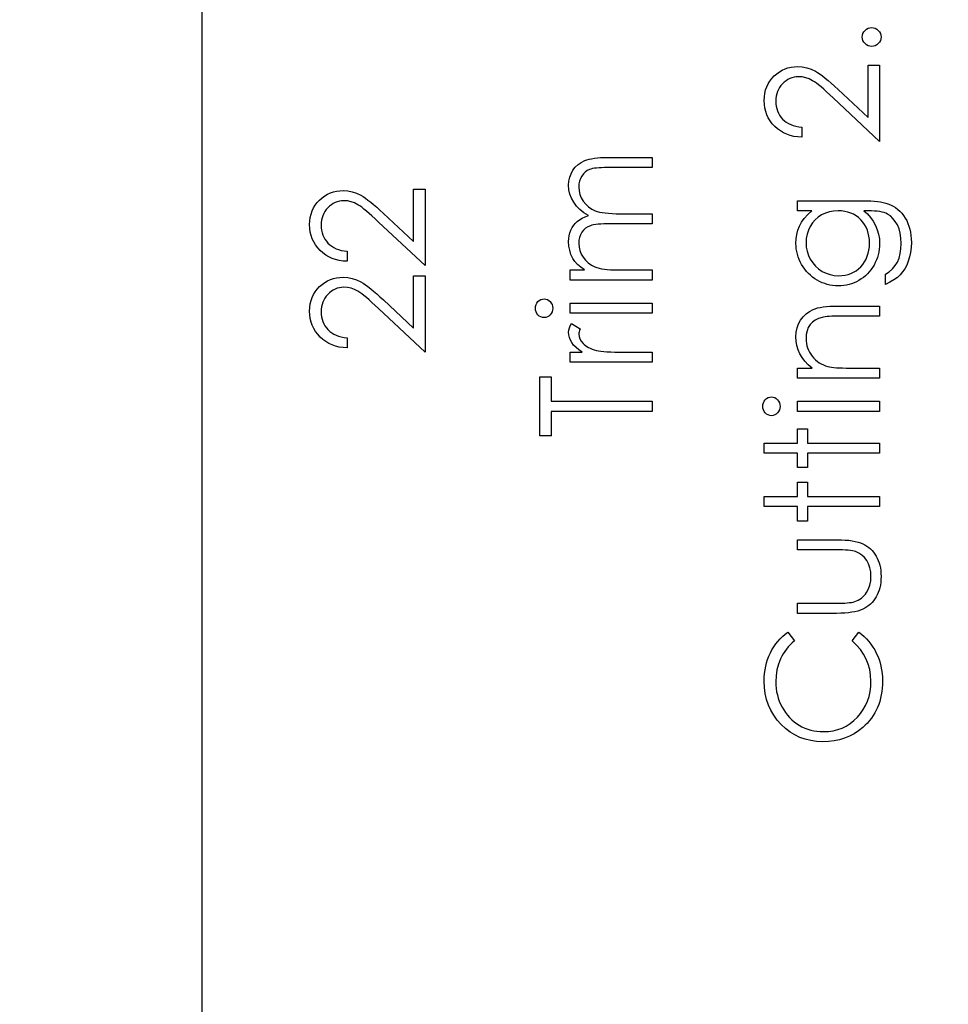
# Model space of a CAD drawing. Header units: inches. Extents: x -122 to 123, y -201 to 75.
# Tile 33 of 191: x -41.82 to -40.78, y 59.26 to 60.35. Entities that reach past the tile are written whole.
import ezdxf

# ---------------------------------------------------------------- set-up
doc = ezdxf.new("R2010")
doc.units = ezdxf.units.IN
doc.header["$MEASUREMENT"] = 0
doc.header["$PDSIZE"] = -1
doc.layers.add('DIMENSIONS', color=171, linetype='Continuous')
doc.layers.add('STATION_LINES', color=231, linetype='Continuous')
doc.styles.add('SLDTEXTSTYLE0', font='TXT', dxfattribs={"width": 0.75})
doc.dimstyles.new('SLDDIMSTYLE3', dxfattribs={"dimtxt": 0.125, "dimasz": 0.13, "dimexe": 0, "dimexo": 0.0625, "dimgap": 0.03125, "dimtad": 0, "dimtih": 1, "dimtoh": 1, "dimdec": 4, "dimrnd": 1e-09, "dimzin": 12, "dimdsep": 46, "dimtxsty": 'SLDTEXTSTYLE0', "dimsah": 1, "dimcen": 0.09, "dimadec": 0, "dimazin": 3, "dimtfac": 1, "dimtdec": 4, "dimtofl": 0, "dimtmove": 0, "dimatfit": 3, "dimfxl": 1, "dimfrac": 2, "dimtolj": 1, "dimtzin": 12, "dimarcsym": 0})

# ---------------------------------------------------------------- blocks, each defined once
blk = doc.blocks.new('_D_4')
at = {"layer": 'Defpoints', "color": 0}
for p in [(-44.7441, 62.6287), (-4.7428, 62.2104), (-44.7441, 58.2595), (-44.7441, 58.2595)]:
    blk.add_point(p, dxfattribs=at)
at = {"layer": 'DIMENSIONS', "color": 0, "lineweight": -2}
for p, q in [((-44.7441, 62.5662), (-44.7441, 58.2595)), ((-4.7428, 62.1479), (-4.7428, 58.2595)), ((-44.6141, 58.2595), (-24.2752, 58.2595)), ((-4.8728, 58.2595), (-23.6034, 58.2595))]:
    blk.add_line(p, q, dxfattribs=at)
at = {"layer": 'DIMENSIONS', "color": 0}
for points in [[(-44.6141, 58.2811), (-44.6141, 58.2378), (-44.7441, 58.2595)], [(-4.8728, 58.2378), (-4.8728, 58.2811), (-4.7428, 58.2595)]]:
    blk.add_solid(points, dxfattribs=at)
at = {"layer": 'DIMENSIONS', "color": 0, "insert": (-23.9393, 58.322), "char_height": 0.125, "attachment_point": 2, "style": 'SLDTEXTSTYLE0'}
blk.add_mtext('\\A1;(40.0013)', dxfattribs=at)

msp = doc.modelspace()

# ---------------------------------------------------------------- linework, layer by layer
at = {"color": 7, "linetype": 'Continuous', "flags": 128}
for points in [[(-40.87934, 60.32959), (-40.87914, 60.33166), (-40.87859, 60.33359), (-40.87764, 60.33535), (-40.87631, 60.33695), (-40.87471, 60.33827), (-40.87295, 60.33925), (-40.87103, 60.3398), (-40.86892, 60.34), (-40.86892, 60.34), (-40.86687, 60.3398), (-40.86494, 60.33925), (-40.86319, 60.33827), (-40.86159, 60.33695), (-40.86023, 60.33535), (-40.85928, 60.33359), (-40.85871, 60.33166), (-40.85851, 60.32959), (-40.85851, 60.32959), (-40.85871, 60.32751), (-40.85928, 60.3256), (-40.86023, 60.32383), (-40.86159, 60.32222), (-40.86319, 60.3209), (-40.86494, 60.31995), (-40.86687, 60.31937), (-40.86892, 60.31917), (-40.86892, 60.31917), (-40.87103, 60.31937), (-40.87295, 60.31995), (-40.87471, 60.3209), (-40.87631, 60.32222), (-40.87764, 60.32383), (-40.87859, 60.3256), (-40.87914, 60.32751), (-40.87934, 60.32959)], [(-40.94664, 60.22943), (-40.94665, 60.21821), (-40.94665, 60.21821), (-40.9511, 60.21851), (-40.95536, 60.21916), (-40.95939, 60.22014), (-40.96325, 60.22149), (-40.96688, 60.22317), (-40.97033, 60.22519), (-40.97356, 60.22757), (-40.97659, 60.2303), (-40.97935, 60.23328), (-40.98173, 60.23646), (-40.98373, 60.23979), (-40.98538, 60.24327), (-40.98666, 60.24695), (-40.98759, 60.25078), (-40.98814, 60.25479), (-40.98831, 60.25897), (-40.98831, 60.25897), (-40.98814, 60.26308), (-40.98761, 60.26701), (-40.98676, 60.27072), (-40.98553, 60.27425), (-40.98398, 60.27755), (-40.98208, 60.28066), (-40.97985, 60.28359), (-40.97725, 60.28629), (-40.97442, 60.28875), (-40.97146, 60.29085), (-40.96838, 60.29265), (-40.96518, 60.29413), (-40.96187, 60.29526), (-40.95841, 60.29608), (-40.95486, 60.29656), (-40.95115, 60.29673), (-40.95115, 60.29673), (-40.94595, 60.29641), (-40.94091, 60.29543), (-40.93605, 60.29383), (-40.93135, 60.29155), (-40.92894, 60.2901), (-40.92631, 60.28834), (-40.92348, 60.28629), (-40.92045, 60.28394), (-40.91722, 60.28126), (-40.91379, 60.2783), (-40.91016, 60.27502), (-40.90631, 60.27144), (-40.90631, 60.27144), (-40.87293, 60.24017), (-40.87293, 60.24017), (-40.87293, 60.29834), (-40.87293, 60.29834), (-40.86011, 60.29834), (-40.86011, 60.29834), (-40.86011, 60.2134), (-40.86011, 60.2134), (-40.91184, 60.26188), (-40.91184, 60.26188), (-40.91555, 60.26541), (-40.919, 60.26861), (-40.92221, 60.27149), (-40.92516, 60.27405), (-40.92789, 60.27628), (-40.93035, 60.2782), (-40.93257, 60.27978), (-40.93455, 60.28106), (-40.93831, 60.28301), (-40.94216, 60.28441), (-40.9461, 60.28524), (-40.95015, 60.28552), (-40.95015, 60.28552), (-40.95271, 60.28539), (-40.95516, 60.28501), (-40.95751, 60.28441), (-40.95979, 60.28356), (-40.962, 60.28244), (-40.96407, 60.28108), (-40.96608, 60.27951), (-40.96801, 60.27765), (-40.96976, 60.27562), (-40.97129, 60.2735), (-40.97256, 60.27127), (-40.97361, 60.26891), (-40.97444, 60.26643), (-40.97502, 60.26388), (-40.97537, 60.2612), (-40.97549, 60.2584), (-40.97549, 60.2584), (-40.97537, 60.25547), (-40.97502, 60.25266), (-40.97444, 60.24998), (-40.97359, 60.24743), (-40.97254, 60.245), (-40.97124, 60.2427), (-40.96971, 60.24052), (-40.96793, 60.23847), (-40.96593, 60.23659), (-40.96375, 60.23493), (-40.96137, 60.23348), (-40.95882, 60.23223), (-40.95606, 60.2312), (-40.95311, 60.2304), (-40.94998, 60.2298), (-40.94665, 60.22943)], [(-41.20396, 60.05955), (-41.20396, 60.07077), (-41.20396, 60.07077), (-41.18809, 60.07077), (-41.18809, 60.07077), (-41.1922, 60.07388), (-41.1957, 60.07703), (-41.19861, 60.08021), (-41.20094, 60.08344), (-41.20094, 60.08344), (-41.20296, 60.08797), (-41.20442, 60.09263), (-41.20527, 60.09739), (-41.20557, 60.10227), (-41.20557, 60.10227), (-41.20539, 60.10558), (-41.20492, 60.10878), (-41.20409, 60.11191), (-41.20294, 60.11494), (-41.20151, 60.11782), (-41.19988, 60.1204), (-41.19803, 60.12273), (-41.19598, 60.12476), (-41.19357, 60.12659), (-41.19067, 60.12831), (-41.18734, 60.12989), (-41.18351, 60.13134), (-41.18351, 60.13134), (-41.18614, 60.13285), (-41.18859, 60.13445), (-41.19089, 60.13615), (-41.19302, 60.13793), (-41.195, 60.13981), (-41.19683, 60.14176), (-41.19848, 60.14381), (-41.19996, 60.14597), (-41.20241, 60.15042), (-41.20417, 60.15508), (-41.20522, 60.15986), (-41.20557, 60.16485), (-41.20557, 60.16485), (-41.20527, 60.16943), (-41.20439, 60.17374), (-41.20291, 60.17777), (-41.20083, 60.18152), (-41.19823, 60.1849), (-41.19515, 60.18783), (-41.1916, 60.19029), (-41.18759, 60.19227), (-41.18534, 60.19309), (-41.18281, 60.19379), (-41.18, 60.19439), (-41.17695, 60.1949), (-41.17364, 60.19527), (-41.17006, 60.19555), (-41.1662, 60.19572), (-41.1621, 60.19577), (-41.1621, 60.19577), (-41.11262, 60.19577), (-41.11262, 60.19577), (-41.11262, 60.18455), (-41.11262, 60.18455), (-41.16215, 60.18455), (-41.16215, 60.18455), (-41.16565, 60.18453), (-41.16888, 60.18443), (-41.17181, 60.18425), (-41.17447, 60.18403), (-41.17685, 60.18373), (-41.17892, 60.18335), (-41.18073, 60.18293), (-41.18223, 60.18243), (-41.18483, 60.18117), (-41.18716, 60.17955), (-41.18922, 60.17754), (-41.19102, 60.17516), (-41.19247, 60.17248), (-41.19352, 60.16953), (-41.19415, 60.16635), (-41.19435, 60.16289), (-41.19435, 60.16289), (-41.19402, 60.15866), (-41.1931, 60.15463), (-41.19152, 60.15075), (-41.18934, 60.14707), (-41.18664, 60.14371), (-41.18351, 60.14086), (-41.17995, 60.13848), (-41.176, 60.13658), (-41.17374, 60.1358), (-41.17114, 60.13512), (-41.16818, 60.13457), (-41.16485, 60.1341), (-41.16122, 60.13375), (-41.15722, 60.13347), (-41.15286, 60.13332), (-41.14815, 60.13327), (-41.14815, 60.13327), (-41.11262, 60.13327), (-41.11262, 60.13327), (-41.11262, 60.12205), (-41.11262, 60.12205), (-41.15907, 60.12205), (-41.15907, 60.12205), (-41.163, 60.12203), (-41.16663, 60.12193), (-41.16991, 60.12175), (-41.17287, 60.12153), (-41.17549, 60.12123), (-41.17777, 60.12088), (-41.17975, 60.12045), (-41.18138, 60.11995), (-41.18418, 60.11872), (-41.18669, 60.1171), (-41.18889, 60.11507), (-41.19082, 60.11266), (-41.19237, 60.10996), (-41.19347, 60.10698), (-41.19412, 60.10377), (-41.19435, 60.10032), (-41.19435, 60.10032), (-41.19405, 60.09626), (-41.19312, 60.09233), (-41.1916, 60.08853), (-41.18947, 60.08487), (-41.18681, 60.08151), (-41.18373, 60.07861), (-41.18025, 60.07618), (-41.17635, 60.07423), (-41.17414, 60.07343), (-41.17166, 60.07272), (-41.16891, 60.07212), (-41.16588, 60.07165), (-41.1626, 60.07125), (-41.15902, 60.071), (-41.15519, 60.07082), (-41.15106, 60.07077), (-41.15106, 60.07077), (-41.11262, 60.07077), (-41.11262, 60.07077), (-41.11262, 60.05955), (-41.11262, 60.05955), (-41.20396, 60.05955)], [(-41.45165, 60.09161), (-41.45167, 60.08039), (-41.45167, 60.08039), (-41.45613, 60.08069), (-41.46038, 60.08134), (-41.46441, 60.08232), (-41.46827, 60.08367), (-41.4719, 60.08535), (-41.47536, 60.08737), (-41.47859, 60.08975), (-41.48162, 60.09248), (-41.48437, 60.09546), (-41.48675, 60.09864), (-41.48875, 60.10197), (-41.49041, 60.10545), (-41.49168, 60.10913), (-41.49261, 60.11296), (-41.49316, 60.11697), (-41.49334, 60.12115), (-41.49334, 60.12115), (-41.49316, 60.12526), (-41.49263, 60.12919), (-41.49178, 60.1329), (-41.49056, 60.13643), (-41.489, 60.13973), (-41.4871, 60.14284), (-41.48487, 60.14577), (-41.48227, 60.14847), (-41.47944, 60.15093), (-41.47648, 60.15303), (-41.4734, 60.15483), (-41.4702, 60.15631), (-41.46689, 60.15744), (-41.46344, 60.15826), (-41.45988, 60.15874), (-41.45618, 60.15891), (-41.45618, 60.15891), (-41.45097, 60.15859), (-41.44593, 60.15761), (-41.44108, 60.15601), (-41.43637, 60.15373), (-41.43397, 60.15228), (-41.43134, 60.15052), (-41.42851, 60.14847), (-41.42548, 60.14612), (-41.42225, 60.14344), (-41.41882, 60.14048), (-41.41518, 60.1372), (-41.41133, 60.13362), (-41.41133, 60.13362), (-41.37795, 60.10235), (-41.37795, 60.10235), (-41.37795, 60.16052), (-41.37795, 60.16052), (-41.36513, 60.16052), (-41.36513, 60.16052), (-41.36513, 60.07558), (-41.36513, 60.07558), (-41.41686, 60.12406), (-41.41686, 60.12406), (-41.42057, 60.12759), (-41.42402, 60.13079), (-41.42723, 60.13367), (-41.43018, 60.13623), (-41.43291, 60.13846), (-41.43537, 60.14038), (-41.4376, 60.14196), (-41.43957, 60.14324), (-41.44333, 60.14519), (-41.44719, 60.14659), (-41.45112, 60.14742), (-41.45517, 60.14769), (-41.45517, 60.14769), (-41.45773, 60.14757), (-41.46018, 60.14719), (-41.46254, 60.14659), (-41.46481, 60.14574), (-41.46702, 60.14462), (-41.4691, 60.14326), (-41.4711, 60.14169), (-41.47303, 60.13983), (-41.47478, 60.1378), (-41.47631, 60.13568), (-41.47758, 60.13345), (-41.47864, 60.13109), (-41.47946, 60.12861), (-41.48004, 60.12606), (-41.48039, 60.12338), (-41.48051, 60.12058), (-41.48051, 60.12058), (-41.48039, 60.11765), (-41.48004, 60.11484), (-41.47946, 60.11216), (-41.47861, 60.10961), (-41.47756, 60.10718), (-41.47626, 60.10488), (-41.47473, 60.1027), (-41.47295, 60.10064), (-41.47095, 60.09877), (-41.46877, 60.09711), (-41.46639, 60.09566), (-41.46384, 60.09441), (-41.46108, 60.09338), (-41.45813, 60.09258), (-41.455, 60.09198), (-41.45167, 60.09161)], [(-40.95144, 60.13648), (-40.95145, 60.14769), (-40.95145, 60.14769), (-40.87896, 60.14769), (-40.87896, 60.14769), (-40.87433, 60.14764), (-40.87002, 60.14749), (-40.86604, 60.14722), (-40.86239, 60.14687), (-40.85903, 60.14639), (-40.85603, 60.14582), (-40.85332, 60.14514), (-40.85094, 60.14436), (-40.85094, 60.14436), (-40.84789, 60.14311), (-40.84503, 60.14166), (-40.84235, 60.14001), (-40.83985, 60.13813), (-40.83752, 60.13603), (-40.83537, 60.13375), (-40.83341, 60.13124), (-40.83164, 60.12851), (-40.83003, 60.12563), (-40.82866, 60.1226), (-40.82751, 60.11942), (-40.82655, 60.11609), (-40.8258, 60.11264), (-40.82528, 60.10903), (-40.82495, 60.10528), (-40.82485, 60.1014), (-40.82485, 60.1014), (-40.82505, 60.09574), (-40.82568, 60.09038), (-40.82673, 60.0853), (-40.82821, 60.08051), (-40.83003, 60.07611), (-40.83214, 60.07212), (-40.83452, 60.06859), (-40.8372, 60.06546), (-40.84035, 60.06261), (-40.84413, 60.05988), (-40.84859, 60.05725), (-40.8537, 60.05475), (-40.8537, 60.05475), (-40.8537, 60.06596), (-40.8537, 60.06596), (-40.84949, 60.06879), (-40.84588, 60.07202), (-40.84286, 60.07563), (-40.8404, 60.07961), (-40.8385, 60.08404), (-40.83715, 60.08898), (-40.83634, 60.09438), (-40.83607, 60.10032), (-40.83607, 60.10032), (-40.83634, 60.10618), (-40.83715, 60.11156), (-40.8385, 60.11647), (-40.8404, 60.1209), (-40.8427, 60.12481), (-40.84526, 60.12811), (-40.84811, 60.13079), (-40.85124, 60.1329), (-40.85302, 60.13375), (-40.85505, 60.13447), (-40.85735, 60.13507), (-40.85991, 60.13558), (-40.86276, 60.13598), (-40.86587, 60.13625), (-40.86925, 60.13643), (-40.87288, 60.13648), (-40.87288, 60.13648), (-40.87761, 60.13648), (-40.87761, 60.13648), (-40.87363, 60.13297), (-40.87012, 60.12912), (-40.86714, 60.12488), (-40.86464, 60.12028), (-40.86266, 60.11542), (-40.86123, 60.11041), (-40.86038, 60.10528), (-40.86011, 60.09997), (-40.86011, 60.09997), (-40.86021, 60.09684), (-40.86048, 60.09376), (-40.86098, 60.09073), (-40.86166, 60.08775), (-40.86254, 60.08482), (-40.86359, 60.08194), (-40.86487, 60.07909), (-40.86632, 60.07631), (-40.86795, 60.07363), (-40.8697, 60.0711), (-40.87158, 60.06872), (-40.8736, 60.06649), (-40.87576, 60.06444), (-40.87804, 60.06253), (-40.88047, 60.06078), (-40.88302, 60.05918), (-40.88567, 60.05778), (-40.8884, 60.05655), (-40.89118, 60.0555), (-40.89404, 60.05465), (-40.89694, 60.054), (-40.89992, 60.05352), (-40.90298, 60.05324), (-40.90608, 60.05314), (-40.90608, 60.05314), (-40.90919, 60.05324), (-40.91227, 60.05354), (-40.91527, 60.05402), (-40.91823, 60.05472), (-40.92113, 60.0556), (-40.92398, 60.05667), (-40.92676, 60.05795), (-40.92952, 60.05943), (-40.93217, 60.06108), (-40.93468, 60.06288), (-40.93703, 60.06484), (-40.93926, 60.06694), (-40.94134, 60.06919), (-40.94327, 60.0716), (-40.94507, 60.07415), (-40.94672, 60.07686), (-40.9482, 60.07966), (-40.9495, 60.08249), (-40.95058, 60.08537), (-40.95148, 60.08827), (-40.95215, 60.09123), (-40.95266, 60.09423), (-40.95296, 60.09726), (-40.95306, 60.10032), (-40.95306, 60.10032), (-40.95281, 60.10535), (-40.95208, 60.11021), (-40.95088, 60.11489), (-40.94918, 60.1194), (-40.94687, 60.12378), (-40.94382, 60.12811), (-40.94001, 60.13232), (-40.93548, 60.13648), (-40.93548, 60.13648), (-40.95145, 60.13648)], [(-40.94183, 60.10122), (-40.94154, 60.09631), (-40.94064, 60.09158), (-40.93916, 60.08705), (-40.93708, 60.08267), (-40.93445, 60.07861), (-40.93137, 60.07503), (-40.92784, 60.0719), (-40.92386, 60.06922), (-40.91955, 60.06709), (-40.91507, 60.06559), (-40.91044, 60.06466), (-40.90563, 60.06436), (-40.90563, 60.06436), (-40.902, 60.06451), (-40.89852, 60.06499), (-40.89519, 60.06579), (-40.89203, 60.06689), (-40.88905, 60.06829), (-40.88622, 60.07002), (-40.88355, 60.07207), (-40.88104, 60.07443), (-40.87876, 60.07703), (-40.87678, 60.07984), (-40.87513, 60.08284), (-40.87375, 60.086), (-40.8727, 60.08935), (-40.87193, 60.09291), (-40.87148, 60.09664), (-40.87133, 60.10054), (-40.87133, 60.10054), (-40.87148, 60.1045), (-40.87193, 60.10826), (-40.87268, 60.11181), (-40.87373, 60.11517), (-40.87508, 60.11832), (-40.87676, 60.12128), (-40.87871, 60.12406), (-40.88097, 60.12661), (-40.88347, 60.12891), (-40.88617, 60.13092), (-40.88905, 60.13262), (-40.89211, 60.13402), (-40.89536, 60.1351), (-40.89882, 60.13585), (-40.90245, 60.13633), (-40.90628, 60.13648), (-40.90628, 60.13648), (-40.91126, 60.1362), (-40.91595, 60.13535), (-40.92038, 60.13392), (-40.92454, 60.13194), (-40.92834, 60.12944), (-40.9317, 60.12646), (-40.93468, 60.12303), (-40.93721, 60.1191), (-40.93923, 60.11487), (-40.94069, 60.11049), (-40.94154, 60.10593), (-40.94184, 60.10122)], [(-41.45165, 59.99545), (-41.45167, 59.98423), (-41.45167, 59.98423), (-41.45613, 59.98453), (-41.46038, 59.98518), (-41.46441, 59.98616), (-41.46827, 59.98751), (-41.4719, 59.98919), (-41.47536, 59.99122), (-41.47859, 59.9936), (-41.48162, 59.99633), (-41.48437, 59.99931), (-41.48675, 60.00249), (-41.48875, 60.00582), (-41.49041, 60.0093), (-41.49168, 60.01298), (-41.49261, 60.01681), (-41.49316, 60.02082), (-41.49334, 60.025), (-41.49334, 60.025), (-41.49316, 60.02911), (-41.49263, 60.03304), (-41.49178, 60.03674), (-41.49056, 60.04027), (-41.489, 60.04358), (-41.4871, 60.04668), (-41.48487, 60.04961), (-41.48227, 60.05232), (-41.47944, 60.05477), (-41.47648, 60.05687), (-41.4734, 60.05868), (-41.4702, 60.06015), (-41.46689, 60.06128), (-41.46344, 60.06211), (-41.45988, 60.06258), (-41.45618, 60.06276), (-41.45618, 60.06276), (-41.45097, 60.06243), (-41.44593, 60.06146), (-41.44108, 60.05985), (-41.43637, 60.05758), (-41.43397, 60.05612), (-41.43134, 60.05437), (-41.42851, 60.05232), (-41.42548, 60.04996), (-41.42225, 60.04728), (-41.41882, 60.04433), (-41.41518, 60.04105), (-41.41133, 60.03747), (-41.41133, 60.03747), (-41.37795, 60.00619), (-41.37795, 60.00619), (-41.37795, 60.06436), (-41.37795, 60.06436), (-41.36513, 60.06436), (-41.36513, 60.06436), (-41.36513, 59.97943), (-41.36513, 59.97943), (-41.41686, 60.0279), (-41.41686, 60.0279), (-41.42057, 60.03143), (-41.42402, 60.03464), (-41.42723, 60.03752), (-41.43018, 60.04007), (-41.43291, 60.0423), (-41.43537, 60.04423), (-41.4376, 60.04581), (-41.43957, 60.04708), (-41.44333, 60.04904), (-41.44719, 60.05044), (-41.45112, 60.05127), (-41.45517, 60.05154), (-41.45517, 60.05154), (-41.45773, 60.05142), (-41.46018, 60.05104), (-41.46254, 60.05044), (-41.46481, 60.04959), (-41.46702, 60.04846), (-41.4691, 60.04711), (-41.4711, 60.04553), (-41.47303, 60.04368), (-41.47478, 60.04165), (-41.47631, 60.03952), (-41.47758, 60.03729), (-41.47864, 60.03494), (-41.47946, 60.03246), (-41.48004, 60.02991), (-41.48039, 60.02723), (-41.48051, 60.02442), (-41.48051, 60.02442), (-41.48039, 60.02149), (-41.48004, 60.01869), (-41.47946, 60.01601), (-41.47861, 60.01346), (-41.47756, 60.01103), (-41.47626, 60.00872), (-41.47473, 60.00654), (-41.47295, 60.00449), (-41.47095, 60.00261), (-41.46877, 60.00096), (-41.46639, 59.99951), (-41.46384, 59.99826), (-41.46108, 59.99723), (-41.45813, 59.99643), (-41.455, 59.99583), (-41.45167, 59.99545)], [(-41.24241, 60.02825), (-41.24225, 60.03033), (-41.24173, 60.03226), (-41.24082, 60.03404), (-41.2396, 60.03564), (-41.23812, 60.03699), (-41.23647, 60.03794), (-41.23469, 60.03852), (-41.23276, 60.03872), (-41.23276, 60.03872), (-41.23088, 60.03852), (-41.22913, 60.03794), (-41.2275, 60.03699), (-41.22603, 60.03564), (-41.2248, 60.03404), (-41.2239, 60.03226), (-41.22337, 60.03033), (-41.2232, 60.02825), (-41.2232, 60.02825), (-41.22337, 60.0262), (-41.2239, 60.02432), (-41.2248, 60.02254), (-41.22603, 60.02094), (-41.2275, 60.01962), (-41.22913, 60.01866), (-41.23088, 60.01809), (-41.23276, 60.01789), (-41.23276, 60.01789), (-41.23469, 60.01809), (-41.23647, 60.01866), (-41.23812, 60.01962), (-41.2396, 60.02094), (-41.24082, 60.02254), (-41.24173, 60.02432), (-41.24225, 60.0262), (-41.24243, 60.02825)], [(-41.20396, 60.02269), (-41.20396, 60.03391), (-41.20396, 60.03391), (-41.11262, 60.03391), (-41.11262, 60.03391), (-41.11262, 60.02269), (-41.11262, 60.02269), (-41.20396, 60.02269)], [(-40.95144, 59.95058), (-40.95145, 59.9618), (-40.95145, 59.9618), (-40.93498, 59.9618), (-40.93498, 59.9618), (-40.93938, 59.96548), (-40.94314, 59.96933), (-40.94627, 59.97339), (-40.94875, 59.97765), (-40.95063, 59.98208), (-40.95198, 59.98671), (-40.95278, 59.99155), (-40.95306, 59.99655), (-40.95306, 59.99655), (-40.95273, 60.00161), (-40.95175, 60.00637), (-40.95015, 60.01083), (-40.9479, 60.01498), (-40.94509, 60.01874), (-40.94184, 60.02199), (-40.93816, 60.0247), (-40.934, 60.02688), (-40.93165, 60.02778), (-40.92902, 60.02855), (-40.92606, 60.02921), (-40.92281, 60.02976), (-40.91925, 60.03016), (-40.9154, 60.03046), (-40.91121, 60.03066), (-40.90676, 60.03071), (-40.90676, 60.03071), (-40.86011, 60.03071), (-40.86011, 60.03071), (-40.86011, 60.01949), (-40.86011, 60.01949), (-40.90308, 60.01949), (-40.90308, 60.01949), (-40.90681, 60.01946), (-40.91021, 60.01941), (-40.91329, 60.01931), (-40.91605, 60.01916), (-40.9185, 60.01896), (-40.9206, 60.01874), (-40.92241, 60.01846), (-40.92386, 60.01816), (-40.92386, 60.01816), (-40.92807, 60.01689), (-40.9317, 60.01511), (-40.9348, 60.01285), (-40.93733, 60.01012), (-40.93931, 60.00692), (-40.94071, 60.00326), (-40.94156, 59.99916), (-40.94184, 59.9946), (-40.94184, 59.9946), (-40.94174, 59.9919), (-40.94141, 59.98927), (-40.94086, 59.98669), (-40.94009, 59.98421), (-40.93911, 59.98178), (-40.93793, 59.97943), (-40.9365, 59.97715), (-40.93488, 59.97494), (-40.93307, 59.97287), (-40.9312, 59.97099), (-40.92919, 59.96928), (-40.92709, 59.96776), (-40.92489, 59.96643), (-40.92258, 59.96528), (-40.92015, 59.9643), (-40.91765, 59.96353), (-40.91765, 59.96353), (-40.9158, 59.96312), (-40.91359, 59.96277), (-40.91106, 59.96247), (-40.90816, 59.96222), (-40.90493, 59.96205), (-40.90135, 59.9619), (-40.89742, 59.96182), (-40.89314, 59.9618), (-40.89314, 59.9618), (-40.86011, 59.9618), (-40.86011, 59.9618), (-40.86011, 59.95058), (-40.86011, 59.95058), (-40.95145, 59.95058)], [(-41.20396, 59.96821), (-41.20396, 59.97943), (-41.20396, 59.97943), (-41.19052, 59.97943), (-41.19052, 59.97943), (-41.19422, 59.98198), (-41.19738, 59.98461), (-41.19998, 59.98729), (-41.20204, 59.99004), (-41.20359, 59.99287), (-41.20469, 59.99578), (-41.20534, 59.99871), (-41.20557, 60.00171), (-41.20557, 60.00171), (-41.20537, 60.00404), (-41.20479, 60.00644), (-41.20381, 60.00892), (-41.20244, 60.01148), (-41.20244, 60.01148), (-41.19272, 60.00532), (-41.19272, 60.00532), (-41.19342, 60.00369), (-41.19395, 60.00219), (-41.19425, 60.00081), (-41.19435, 59.99958), (-41.19435, 59.99958), (-41.19405, 59.9969), (-41.19315, 59.99425), (-41.19167, 59.99167), (-41.18957, 59.98912), (-41.18829, 59.98789), (-41.18684, 59.98674), (-41.18521, 59.98569), (-41.18343, 59.98468), (-41.1815, 59.98376), (-41.17938, 59.98291), (-41.1771, 59.98213), (-41.17467, 59.98143), (-41.17467, 59.98143), (-41.17249, 59.98095), (-41.16979, 59.98055), (-41.16663, 59.9802), (-41.16295, 59.97993), (-41.15879, 59.9797), (-41.15411, 59.97955), (-41.14898, 59.97945), (-41.14332, 59.97943), (-41.14332, 59.97943), (-41.11262, 59.97943), (-41.11262, 59.97943), (-41.11262, 59.96821), (-41.11262, 59.96821), (-41.20396, 59.96821)], [(-41.22478, 59.88648), (-41.23762, 59.88648), (-41.23762, 59.88648), (-41.23762, 59.95218), (-41.23762, 59.95218), (-41.2248, 59.95218), (-41.2248, 59.95218), (-41.2248, 59.92494), (-41.2248, 59.92494), (-41.11262, 59.92494), (-41.11262, 59.92494), (-41.11262, 59.91372), (-41.11262, 59.91372), (-41.2248, 59.91372), (-41.2248, 59.91372), (-41.2248, 59.88648)], [(-40.98991, 59.91928), (-40.98974, 59.92136), (-40.98921, 59.92329), (-40.98831, 59.92506), (-40.98709, 59.92667), (-40.98561, 59.92802), (-40.98396, 59.92897), (-40.98218, 59.92955), (-40.98025, 59.92975), (-40.98025, 59.92975), (-40.97837, 59.92955), (-40.97662, 59.92897), (-40.97499, 59.92802), (-40.97351, 59.92667), (-40.97229, 59.92506), (-40.97139, 59.92329), (-40.97086, 59.92136), (-40.97068, 59.91928), (-40.97068, 59.91928), (-40.97086, 59.91723), (-40.97139, 59.91535), (-40.97229, 59.91357), (-40.97351, 59.91197), (-40.97499, 59.91064), (-40.97662, 59.90969), (-40.97837, 59.90911), (-40.98025, 59.90891), (-40.98025, 59.90891), (-40.98218, 59.90911), (-40.98396, 59.90969), (-40.98561, 59.91064), (-40.98709, 59.91197), (-40.98831, 59.91357), (-40.98921, 59.91535), (-40.98974, 59.91723), (-40.98992, 59.91928)], [(-40.95144, 59.91372), (-40.95145, 59.92494), (-40.95145, 59.92494), (-40.86011, 59.92494), (-40.86011, 59.92494), (-40.86011, 59.91372), (-40.86011, 59.91372), (-40.95145, 59.91372)], [(-40.9883, 59.86725), (-40.98831, 59.87846), (-40.98831, 59.87846), (-40.95145, 59.87846), (-40.95145, 59.87846), (-40.95145, 59.89449), (-40.95145, 59.89449), (-40.94024, 59.89449), (-40.94024, 59.89449), (-40.94024, 59.87846), (-40.94024, 59.87846), (-40.86011, 59.87846), (-40.86011, 59.87846), (-40.86011, 59.86725), (-40.86011, 59.86725), (-40.94024, 59.86725), (-40.94024, 59.86725), (-40.94024, 59.85122), (-40.94024, 59.85122), (-40.95145, 59.85122), (-40.95145, 59.85122), (-40.95145, 59.86725), (-40.95145, 59.86725), (-40.98831, 59.86725)], [(-40.9883, 59.80795), (-40.98831, 59.81917), (-40.98831, 59.81917), (-40.95145, 59.81917), (-40.95145, 59.81917), (-40.95145, 59.83519), (-40.95145, 59.83519), (-40.94024, 59.83519), (-40.94024, 59.83519), (-40.94024, 59.81917), (-40.94024, 59.81917), (-40.86011, 59.81917), (-40.86011, 59.81917), (-40.86011, 59.80795), (-40.86011, 59.80795), (-40.94024, 59.80795), (-40.94024, 59.80795), (-40.94024, 59.79193), (-40.94024, 59.79193), (-40.95145, 59.79193), (-40.95145, 59.79193), (-40.95145, 59.80795), (-40.95145, 59.80795), (-40.98831, 59.80795)], [(-40.95144, 59.68936), (-40.95145, 59.70058), (-40.95145, 59.70058), (-40.90909, 59.70058), (-40.90909, 59.70058), (-40.90536, 59.7006), (-40.90195, 59.70068), (-40.89882, 59.70083), (-40.89599, 59.70103), (-40.89349, 59.70128), (-40.89126, 59.70158), (-40.88935, 59.70193), (-40.88773, 59.70236), (-40.88773, 59.70236), (-40.8857, 59.70311), (-40.88377, 59.70399), (-40.88197, 59.70504), (-40.88026, 59.70621), (-40.87866, 59.70757), (-40.87718, 59.70907), (-40.87581, 59.7107), (-40.87456, 59.7125), (-40.87245, 59.71643), (-40.87092, 59.72074), (-40.87002, 59.72539), (-40.86972, 59.7304), (-40.86972, 59.7304), (-40.87002, 59.73541), (-40.8709, 59.74002), (-40.87238, 59.74422), (-40.87443, 59.74803), (-40.87696, 59.75136), (-40.87989, 59.75414), (-40.88317, 59.75637), (-40.88683, 59.75802), (-40.88683, 59.75802), (-40.88833, 59.75845), (-40.89018, 59.75882), (-40.89241, 59.75915), (-40.89501, 59.75942), (-40.89799, 59.75962), (-40.90132, 59.75975), (-40.90503, 59.75985), (-40.90909, 59.75987), (-40.90909, 59.75987), (-40.95145, 59.75987), (-40.95145, 59.75987), (-40.95145, 59.77109), (-40.95145, 59.77109), (-40.90698, 59.77109), (-40.90698, 59.77109), (-40.90245, 59.77102), (-40.89819, 59.77082), (-40.89421, 59.77047), (-40.89053, 59.76997), (-40.88715, 59.76934), (-40.88407, 59.76856), (-40.88127, 59.76764), (-40.87874, 59.76659), (-40.87643, 59.76538), (-40.87426, 59.76406), (-40.8722, 59.76255), (-40.87027, 59.76095), (-40.8685, 59.75917), (-40.86682, 59.75727), (-40.86529, 59.75522), (-40.86389, 59.75301), (-40.86264, 59.75068), (-40.86153, 59.74821), (-40.86061, 59.74558), (-40.85986, 59.74282), (-40.85926, 59.73989), (-40.85883, 59.73684), (-40.85858, 59.73366), (-40.85851, 59.7303), (-40.85851, 59.7303), (-40.85858, 59.72697), (-40.85883, 59.72377), (-40.85926, 59.72071), (-40.85986, 59.71778), (-40.86061, 59.715), (-40.86153, 59.71237), (-40.86264, 59.70987), (-40.86389, 59.70752), (-40.86529, 59.70531), (-40.86684, 59.70323), (-40.8685, 59.70131), (-40.8703, 59.69953), (-40.87225, 59.6979), (-40.87433, 59.69642), (-40.87653, 59.69507), (-40.87886, 59.69387), (-40.88142, 59.69282), (-40.88427, 59.69189), (-40.88745, 59.69111), (-40.89091, 59.69049), (-40.89469, 59.68999), (-40.89874, 59.68964), (-40.90313, 59.68944), (-40.90781, 59.68936), (-40.90781, 59.68936), (-40.95145, 59.68936)], [(-40.96216, 59.66853), (-40.95466, 59.65871), (-40.95466, 59.65871), (-40.95714, 59.65658), (-40.95947, 59.65436), (-40.96165, 59.65203), (-40.96367, 59.6496), (-40.96553, 59.64704), (-40.96725, 59.64441), (-40.96881, 59.64166), (-40.97021, 59.63881), (-40.97251, 59.63285), (-40.97417, 59.62661), (-40.97517, 59.6201), (-40.97549, 59.61329), (-40.97549, 59.61329), (-40.97539, 59.60953), (-40.97504, 59.60583), (-40.97449, 59.6022), (-40.97371, 59.59867), (-40.97271, 59.59516), (-40.97151, 59.59176), (-40.97006, 59.58843), (-40.96841, 59.58514), (-40.96655, 59.58199), (-40.96455, 59.57904), (-40.9624, 59.57626), (-40.96009, 59.57365), (-40.95764, 59.57122), (-40.95503, 59.56899), (-40.95228, 59.56694), (-40.94938, 59.56506), (-40.94635, 59.56339), (-40.94322, 59.56196), (-40.93999, 59.56073), (-40.93666, 59.55973), (-40.93325, 59.55895), (-40.92977, 59.5584), (-40.92616, 59.55805), (-40.92248, 59.55795), (-40.92248, 59.55795), (-40.91695, 59.5582), (-40.91167, 59.55895), (-40.90661, 59.56018), (-40.90177, 59.56193), (-40.89719, 59.56416), (-40.89284, 59.56692), (-40.8887, 59.57015), (-40.88482, 59.57388), (-40.88129, 59.57798), (-40.87821, 59.58237), (-40.87563, 59.587), (-40.8735, 59.59188), (-40.87185, 59.59704), (-40.87067, 59.60245), (-40.86995, 59.60813), (-40.86972, 59.61407), (-40.86972, 59.61407), (-40.87005, 59.6206), (-40.87103, 59.62686), (-40.87265, 59.63285), (-40.87493, 59.63858), (-40.87786, 59.64401), (-40.88144, 59.6492), (-40.88567, 59.65408), (-40.89056, 59.65871), (-40.89056, 59.65871), (-40.88312, 59.66853), (-40.88312, 59.66853), (-40.88009, 59.66612), (-40.87721, 59.66357), (-40.87453, 59.66089), (-40.87203, 59.65806), (-40.8697, 59.65508), (-40.86754, 59.65195), (-40.86557, 59.64867), (-40.86376, 59.64527), (-40.86216, 59.64174), (-40.86076, 59.6381), (-40.85958, 59.63437), (-40.85861, 59.63052), (-40.85788, 59.62659), (-40.85733, 59.62253), (-40.857, 59.6184), (-40.8569, 59.61414), (-40.8569, 59.61414), (-40.85698, 59.61011), (-40.85725, 59.60618), (-40.85768, 59.60237), (-40.85828, 59.59867), (-40.85903, 59.59506), (-40.85998, 59.59158), (-40.86108, 59.5882), (-40.86236, 59.58492), (-40.86381, 59.58174), (-40.86544, 59.57868), (-40.86724, 59.57573), (-40.8692, 59.57288), (-40.87133, 59.57015), (-40.87363, 59.56752), (-40.87611, 59.56499), (-40.87876, 59.56258), (-40.87876, 59.56258), (-40.8835, 59.55888), (-40.88848, 59.55565), (-40.89369, 59.55292), (-40.89912, 59.55069), (-40.90483, 59.54896), (-40.91076, 59.54774), (-40.91692, 59.54698), (-40.92333, 59.54673), (-40.92333, 59.54673), (-40.93007, 59.54703), (-40.93653, 59.54794), (-40.94271, 59.54944), (-40.94862, 59.55154), (-40.95426, 59.55422), (-40.95964, 59.55753), (-40.96473, 59.56141), (-40.96956, 59.56591), (-40.97396, 59.57087), (-40.97777, 59.57611), (-40.98098, 59.58166), (-40.98363, 59.58752), (-40.98568, 59.59368), (-40.98714, 59.60014), (-40.98801, 59.60693), (-40.98831, 59.61399), (-40.98831, 59.61399), (-40.98821, 59.6183), (-40.98789, 59.6225), (-40.98734, 59.62659), (-40.98659, 59.63057), (-40.98563, 59.63445), (-40.98446, 59.63823), (-40.98305, 59.64191), (-40.98145, 59.64547), (-40.97965, 59.6489), (-40.97767, 59.65218), (-40.97552, 59.65531), (-40.97319, 59.65826), (-40.97068, 59.66107), (-40.96803, 59.66372), (-40.96518, 59.6662), (-40.96217, 59.66853)]]:
    msp.add_lwpolyline(points, dxfattribs=at)
at = {"layer": 'STATION_LINES'}
msp.add_line((-41.61283, 58.65316), (-41.61283, 64.17173), dxfattribs=at)

# ---------------------------------------------------------------- dimensions: what is measured, and where the dimension line sits
at = {"layer": 'DIMENSIONS'}
dim = msp.add_linear_dim(base=(-44.74409, 58.25945), p1=(-4.74283, 62.21037), p2=(-44.74409, 62.62869), text='(<>)', dimstyle='SLDDIMSTYLE3', dxfattribs=at)
dim.commit()
dim.dimension.update_dxf_attribs({"geometry": '_D_4', "text_midpoint": (-23.93931, 58.25945), "dimtype": 160})

doc.saveas('drawing.dxf')
